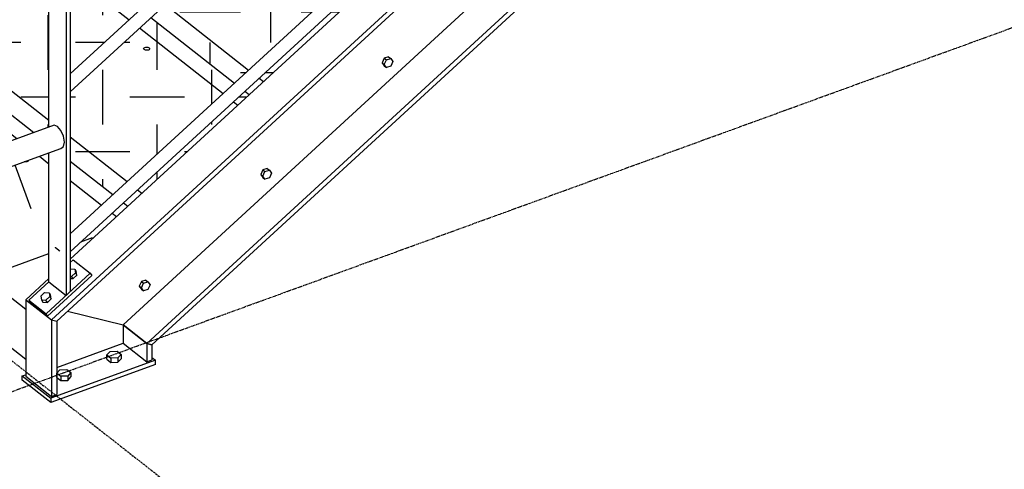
# Model space of a CAD drawing. Header units: millimetres. Extents: x 25 to 224619, y 20 to 11454.
# Tile 80 of 105: x 201639 to 203584, y 1393 to 2280. Entities that reach past the tile are written whole.
import ezdxf

# ---------------------------------------------------------------- set-up
doc = ezdxf.new("R2010")
doc.units = ezdxf.units.MM
doc.linetypes.add('DXK_LINE_DOT3', pattern=[5.9187, 2.979, -0.9799, 0.9799, -0.9799])
for name, color, linetype in [('ACIER_VISIBLE', 7, 'Continuous'), ('BOULONS', 7, 'Continuous'), ('MAILLAGE', 7, 'Continuous')]:
    doc.layers.add(name, color=color, linetype=linetype)
pattern_1 = [(19.967, (201362.31, 1898.63), (113.27, 242.55), [189.29, -189.29]), (109.967, (201418.95, 2019.9), (-242.55, 113.27), [189.29, -189.29])]
pattern_2 = [(90, (201372, 2288.79), (-107.748, 107.748), [107.748, -107.748]), (180, (201318.13, 2342.66), (-107.748, -107.748), [107.748, -107.748])]
pattern_3 = [(90, (201655.72, 2474.59), (-119.799, 119.799), [119.8, -119.8]), (180, (201595.82, 2534.49), (-119.799, -119.799), [119.8, -119.8])]

# ---------------------------------------------------------------- blocks, each defined once
blk = doc.blocks.new('GridLine-1649644-28270 - 28025')
at = {"layer": 'MAILLAGE', "color": 7, "linetype": 'DXK_LINE_DOT3'}
blk.add_line((198986.6, 3673.9), (202213, 1145.4), dxfattribs=at)
blk = doc.blocks.new('GridLine-1649644-29574 - 28025')
at = {"layer": 'MAILLAGE', "color": 7, "linetype": 'DXK_LINE_DOT3'}
blk.add_line((199324.7, 711.2), (207178.5, 3564.8), dxfattribs=at)
blk = doc.blocks.new('Part-1649644-28124 - 28025')
at = {"linetype": 'Continuous'}
h = blk.add_hatch(dxfattribs=at)
h.set_pattern_fill('', color=8, angle=19.9674, style=0, pattern_type=0)
h.set_pattern_definition(pattern_1)
h.paths.add_polyline_path([(201381.8, 1903.1), (201362.3, 1898.6), (201344.2, 1899.7), (201336.1, 1902.2), (201319.9, 1909), (201307.6, 1921), (201303.1, 1928.5), (201295.6, 1944.3), (201293, 1963.3), (201293, 2183.2), (201295.6, 2204), (201303.1, 2225.3), (201315, 2245.6), (201315.2, 2246.1), (201329.3, 2262.2), (201330.6, 2263.4), (201343.1, 2273.3), (201348.7, 2277.7), (201368.2, 2287.4), (201372, 2288.8), (201094.7, 2506.2), (201094.7, 2468), (200813.6, 2365.9), (200813.6, 2266.6), (201651.3, 1610.1), (201651.3, 1709.4), (201651.3, 1727.6), (201697, 1769.5), (201697, 2017.6), (201678.1, 2010.7), (201397.1, 1908.6)])
h = blk.add_hatch(dxfattribs=at)
h.set_pattern_fill('', color=8, angle=19.9674, style=0, pattern_type=0)
h.set_pattern_definition(pattern_1)
h.paths.add_polyline_path([(201357.7, 1946.7), (201368.2, 1949.1), (201633.7, 2045.6), (201666.9, 2057.6), (201416.4, 2254), (201383.2, 2241.9), (201381.8, 2241.4), (201371.3, 2236.1), (201362.2, 2229), (201352.9, 2218.3), (201346.5, 2207.4), (201342.6, 2196.4), (201341.2, 2185.1), (201341.2, 1965.2), (201342.6, 1955), (201343.8, 1952.4), (201348.2, 1948.1), (201350.5, 1947.1)])
h = blk.add_hatch(dxfattribs=at)
h.set_pattern_fill('', color=8, angle=19.9674, style=0, pattern_type=0)
h.set_pattern_definition(pattern_1)
h.paths.add_polyline_path([(201739, 1857.8), (201800.9, 1914.5), (201823.3, 1935.1), (201739, 2001.2)])
h = blk.add_hatch(dxfattribs=at)
h.set_pattern_fill('', color=8, angle=19.9674, style=0, pattern_type=0)
h.set_pattern_definition(pattern_1)
h.paths.add_polyline_path([(201739, 1808), (201830.1, 1891.6), (201852.6, 1912.2), (201844, 1918.9), (201821.6, 1898.3), (201739, 1822.6)])
at = {"layer": 'ACIER_VISIBLE', "color": 136, "linetype": 'Continuous'}
for p, q in [((201094.7, 2468), (201094.7, 2506.2)), ((200813.6, 2365.9), (201094.7, 2468)), ((201094.7, 2468), (201343.1, 2273.3)), ((200813.6, 2365.9), (201293, 1990.2)), ((200813.6, 2266.6), (200813.6, 2365.9)), ((201651.3, 1610.1), (200813.6, 2266.6)), ((201383.2, 2241.9), (201633.7, 2045.6)), ((201678.1, 2010.7), (201697, 1995.9)), ((201739, 1963), (201800.9, 1914.5)), ((201397.1, 1908.6), (201651.3, 1709.4)), ((201821.6, 1898.3), (201830.1, 1891.6))]:
    blk.add_line(p, q, dxfattribs=at)
blk = doc.blocks.new('Bolt-1649644-29527 - 28025')
at = {"layer": 'BOULONS', "color": 7, "linetype": 'Continuous'}
for p, q in [((201739, 1788.5), (201739.2, 1788.6)), ((201739, 1773.9), (201741.8, 1773.8)), ((201739.2, 1788.6), (201748, 1788.1)), ((201741.8, 1773.8), (201749.3, 1780.7)), ((201744.7, 1769.3), (201741.8, 1773.8)), ((201744.7, 1769.3), (201752.3, 1776.2)), ((201748, 1788.1), (201749.3, 1780.7)), ((201748, 1788.1), (201751, 1783.6)), ((201749.3, 1780.7), (201752.3, 1776.2)), ((201752.3, 1776.2), (201751, 1783.6)), ((201739, 1769.6), (201744.7, 1769.3)), ((201688.3, 1742), (201680.8, 1735)), ((201680.8, 1735), (201682.1, 1727.6)), ((201688.3, 1742), (201697.2, 1741.4)), ((201690.9, 1727.1), (201698.5, 1734)), ((201697.2, 1741.4), (201698.5, 1734)), ((201697.2, 1741.4), (201700.1, 1736.9)), ((201698.5, 1734), (201701.4, 1729.5)), ((201701.4, 1729.5), (201700.1, 1736.9)), ((201682.1, 1727.6), (201690.9, 1727.1)), ((201682.1, 1727.6), (201685, 1723.1)), ((201685, 1723.1), (201693.8, 1722.6)), ((201693.8, 1722.6), (201690.9, 1727.1)), ((201693.8, 1722.6), (201701.4, 1729.5))]:
    blk.add_line(p, q, dxfattribs=at)
blk = doc.blocks.new('Part-1649644-28129 - 28025')
at = {"linetype": 'Continuous'}
h = blk.add_hatch(dxfattribs=at)
h.set_pattern_fill('', color=8, angle=90, style=0, pattern_type=0)
h.set_pattern_definition(pattern_2)
h.paths.add_polyline_path([(201053.3, 2538.5), (201372, 2288.8), (201376.6, 2290.5), (201378.1, 2291), (201413.5, 2303.9), (201496.1, 2333.9), (201506.1, 2338.8), (201515.4, 2345.9), (201633.3, 2454), (201655.7, 2474.6), (201334.4, 2726.4), (201334.4, 2688.3), (201053.3, 2586.2)])
h = blk.add_hatch(dxfattribs=at)
h.set_pattern_fill('', color=8, angle=90, style=0, pattern_type=0)
h.set_pattern_definition(pattern_2)
h.paths.add_polyline_path([(201697, 2404.1), (201697, 2431.6), (201698.7, 2440.9), (201692.9, 2445.4), (201670.5, 2424.9)])
h = blk.add_hatch(dxfattribs=at)
h.set_pattern_fill('', color=8, angle=90, style=0, pattern_type=0)
h.set_pattern_definition(pattern_2)
h.paths.add_polyline_path([(201697, 2404.1), (201670.5, 2424.9), (201547, 2311.5), (201545.5, 2310.1), (201528.1, 2296.9), (201509.7, 2287.8), (201458, 2269.1), (201426.2, 2257.5), (201421, 2255.6), (201416.4, 2254), (201666.9, 2057.6), (201674.5, 2060.4), (201676.7, 2061.2), (201697, 2068.6)])
h = blk.add_hatch(dxfattribs=at)
h.set_pattern_fill('', color=8, angle=90, style=0, pattern_type=0)
h.set_pattern_definition(pattern_2)
h.paths.add_polyline_path([(201739, 2355.1), (201748.4, 2363.8), (201770.9, 2384.3), (201738.8, 2409.5), (201739, 2408.2)])
h = blk.add_hatch(dxfattribs=at)
h.set_pattern_fill('', color=8, angle=90, style=0, pattern_type=0)
h.set_pattern_definition(pattern_2)
h.paths.add_polyline_path([(201739, 2173.3), (201855.3, 2280), (201877.8, 2300.6), (201791.6, 2368.1), (201769.2, 2347.5), (201739, 2319.9)])
h = blk.add_hatch(dxfattribs=at)
h.set_pattern_fill('', color=8, angle=90, style=0, pattern_type=0)
h.set_pattern_definition(pattern_2)
h.paths.add_polyline_path([(202040.8, 2134.6), (202063.2, 2155.2), (201898.5, 2284.3), (201876.1, 2263.8)])
h = blk.add_hatch(dxfattribs=at)
h.set_pattern_fill('', color=8, angle=90, style=0, pattern_type=0)
h.set_pattern_definition(pattern_2)
h.paths.add_polyline_path([(201739, 2001.2), (201823.3, 1935.1), (201826.4, 1937.9), (201829.3, 1940.6), (201851.3, 1960.8), (202040.8, 2134.6), (201876.1, 2263.8), (201739, 2138)])
h = blk.add_hatch(dxfattribs=at)
h.set_pattern_fill('', color=8, angle=90, style=0, pattern_type=0)
h.set_pattern_definition(pattern_2)
h.paths.add_polyline_path([(201850.6, 1924.9), (201847.1, 1921.7), (201844, 1918.9), (201852.6, 1912.2), (201855.7, 1915), (201859.1, 1918.2), (201880.6, 1937.9), (202070.1, 2111.7), (202092.5, 2132.3), (202084, 2139), (202061.6, 2118.4), (201872, 1944.6)])
at = {"layer": 'ACIER_VISIBLE', "color": 136, "linetype": 'Continuous'}
for p, q in [((201334.4, 2688.3), (201334.4, 2726.4)), ((201053.3, 2586.2), (201334.4, 2688.3)), ((201334.4, 2688.3), (201633.3, 2454)), ((201053.3, 2586.2), (201413.5, 2303.9)), ((201053.3, 2538.5), (201053.3, 2586.2)), ((201053.3, 2538.5), (201372, 2288.8)), ((201670.5, 2424.9), (201697, 2404.1)), ((201739, 2371.2), (201748.4, 2363.8)), ((201769.2, 2347.5), (201855.3, 2280)), ((201458, 2269.1), (201697, 2081.7)), ((201876.1, 2263.8), (202040.8, 2134.6)), ((201416.4, 2254), (201666.9, 2057.6)), ((202061.6, 2118.4), (202070.1, 2111.7)), ((201739, 2048.8), (201851.3, 1960.8)), ((201739, 2001.2), (201823.3, 1935.1)), ((201872, 1944.6), (201880.6, 1937.9)), ((201844, 1918.9), (201852.6, 1912.2))]:
    blk.add_line(p, q, dxfattribs=at)
blk = doc.blocks.new('Part-1649644-28136 - 28025')
at = {"linetype": 'Continuous'}
h = blk.add_hatch(dxfattribs=at)
h.set_pattern_fill('', color=8, angle=90, style=0, pattern_type=0)
h.set_pattern_definition(pattern_3)
h.paths.add_polyline_path([(201293, 2758.8), (201655.7, 2474.6), (201658.8, 2477.4), (201662.3, 2480.6), (201683.7, 2500.3), (201698.8, 2514.1), (201873.3, 2674.1), (201895.7, 2694.7), (201574.1, 2946.7), (201574.1, 2908.6), (201293, 2806.5)])
h = blk.add_hatch(dxfattribs=at)
h.set_pattern_fill('', color=8, angle=90, style=0, pattern_type=0)
h.set_pattern_definition(pattern_3)
h.paths.add_polyline_path([(201738.8, 2409.5), (201770.9, 2384.3), (201774, 2387.2), (201776.8, 2389.8), (201798.9, 2410), (201988.4, 2583.9), (202010.8, 2604.4), (201932.9, 2665.5), (201910.5, 2645), (201730.4, 2479.8), (201728.9, 2478.4), (201727.1, 2476.7), (201729.5, 2474.9), (201731.1, 2463.1)])
h = blk.add_hatch(dxfattribs=at)
h.set_pattern_fill('', color=8, angle=90, style=0, pattern_type=0)
h.set_pattern_definition(pattern_3)
h.paths.add_polyline_path([(202095.3, 2500.1), (202117.7, 2520.7), (202031.6, 2588.2), (202009.1, 2567.6)])
h = blk.add_hatch(dxfattribs=at)
h.set_pattern_fill('', color=8, angle=90, style=0, pattern_type=0)
h.set_pattern_definition(pattern_3)
h.paths.add_polyline_path([(201791.6, 2368.1), (201877.8, 2300.6), (201880.9, 2303.4), (201884.3, 2306.6), (201905.8, 2326.3), (202095.3, 2500.1), (202009.1, 2567.6), (201819.6, 2393.8)])
h = blk.add_hatch(dxfattribs=at)
h.set_pattern_fill('', color=8, angle=90, style=0, pattern_type=0)
h.set_pattern_definition(pattern_3)
h.paths.add_polyline_path([(201898.5, 2284.3), (202063.2, 2155.2), (202066.3, 2158), (202069.8, 2161.2), (202091.3, 2180.9), (202280.8, 2354.7), (202303.2, 2375.3), (202138.5, 2504.4), (202116, 2483.9), (201926.5, 2310)])
h = blk.add_hatch(dxfattribs=at)
h.set_pattern_fill('', color=8, angle=90, style=0, pattern_type=0)
h.set_pattern_definition(pattern_3)
h.paths.add_polyline_path([(201698.7, 2440.9), (201700.9, 2452.7), (201699.5, 2451.5), (201696, 2448.3), (201692.9, 2445.4)])
h = blk.add_hatch(dxfattribs=at)
h.set_pattern_fill('', color=8, angle=90, style=0, pattern_type=0)
h.set_pattern_definition(pattern_3)
h.paths.add_polyline_path([(202084, 2139), (202092.5, 2132.3), (202120.5, 2158), (202310.1, 2331.8), (202332.5, 2352.4), (202323.9, 2359.1), (202301.5, 2338.5), (202112, 2164.7)])
at = {"layer": 'ACIER_VISIBLE', "color": 136, "linetype": 'Continuous'}
for p, q in [((201574.1, 2908.6), (201574.1, 2946.7)), ((201293, 2806.5), (201574.1, 2908.6)), ((201574.1, 2908.6), (201873.3, 2674.1)), ((201293, 2806.5), (201683.7, 2500.3)), ((201293, 2758.8), (201293, 2806.5)), ((201293, 2758.8), (201655.7, 2474.6)), ((201910.5, 2645), (201988.4, 2583.9)), ((202009.1, 2567.6), (202095.3, 2500.1)), ((202116, 2483.9), (202280.8, 2354.7)), ((201731.1, 2463.1), (201798.9, 2410)), ((201692.9, 2445.4), (201698.7, 2440.9)), ((201738.8, 2409.5), (201770.9, 2384.3)), ((201819.6, 2393.8), (201905.8, 2326.3)), ((201791.6, 2368.1), (201877.8, 2300.6)), ((202301.5, 2338.5), (202310.1, 2331.8)), ((201926.5, 2310), (202091.3, 2180.9)), ((201898.5, 2284.3), (202063.2, 2155.2)), ((202112, 2164.7), (202120.5, 2158)), ((202084, 2139), (202092.5, 2132.3))]:
    blk.add_line(p, q, dxfattribs=at)
blk = doc.blocks.new('Bolt-1649644-28377 - 28025')
at = {"layer": 'BOULONS', "color": 7, "linetype": 'Continuous'}
for p, q in [((201648.2, 1999.7), (201647.9, 1999.8)), ((201647.9, 1999.8), (201648.2, 1999.7)), ((201650, 1999.5), (201648.2, 1999.7)), ((201651.9, 1999.6), (201650, 1999.5)), ((201653.6, 2000), (201651.9, 1999.6)), ((201655, 2000.7), (201653.6, 2000)), ((201655.9, 2001.6), (201655, 2000.7)), ((201656.2, 2002.6), (201655.9, 2001.6)), ((201656.2, 2002.8), (201656.2, 2002.6)), ((201656.2, 2002.6), (201656.2, 2002.8))]:
    blk.add_line(p, q, dxfattribs=at)
blk = doc.blocks.new('Part-1649644-29520 - 28025')
at = {"layer": 'ACIER_VISIBLE', "color": 136, "linetype": 'Continuous'}
for p, q in [((201729.5, 2474.9), (201721.9, 2466.7)), ((201729.5, 2474.9), (201727.1, 2476.7)), ((201739, 2408.2), (201729.5, 2474.9)), ((201697, 2431.6), (201700.9, 2452.7)), ((201721.9, 2466.7), (201718.8, 2469.2)), ((201721.9, 2466.7), (201730.8, 2405.2)), ((201697, 2068.6), (201697, 2431.6)), ((201730.8, 2405.2), (201739, 2408.2)), ((201730.8, 2405.2), (201730.8, 1736.3)), ((201739, 2408.2), (201739, 1743.9)), ((201697, 1762.8), (201697, 2017.6)), ((201697, 1762.8), (201730.8, 1736.3)), ((201730.8, 1736.3), (201739, 1743.9))]:
    blk.add_line(p, q, dxfattribs=at)
blk = doc.blocks.new('Bolt-1649644-28566 - 28025')
at = {"layer": 'BOULONS', "color": 7, "linetype": 'Continuous'}
for p, q in [((201567.4, 2474.1), (201567.8, 2475.1)), ((201567.6, 2473.1), (201567.4, 2474.1)), ((201568.4, 2472.2), (201567.6, 2473.1)), ((201567.8, 2475.1), (201568.7, 2476)), ((201569.7, 2471.5), (201568.4, 2472.2)), ((201568.7, 2476), (201570, 2476.6)), ((201571.3, 2471), (201569.7, 2471.5)), ((201570, 2476.6), (201571.7, 2477.1)), ((201573.2, 2470.8), (201571.3, 2471)), ((201571.7, 2477.1), (201573.6, 2477.2)), ((201575, 2470.9), (201573.2, 2470.8)), ((201573.6, 2477.2), (201575.5, 2477)), ((201576.7, 2471.3), (201575, 2470.9)), ((201575.5, 2477), (201577.1, 2476.5)), ((201578.1, 2472), (201576.7, 2471.3)), ((201577.1, 2476.5), (201578.4, 2475.8)), ((201579, 2472.9), (201578.1, 2472)), ((201578.4, 2475.8), (201579.2, 2474.9)), ((201579.4, 2473.9), (201579, 2472.9)), ((201579.2, 2474.9), (201579.4, 2473.9)), ((201883.9, 2223.1), (201884.3, 2224.1)), ((201884.2, 2222.1), (201883.9, 2223.1)), ((201885, 2221.2), (201884.2, 2222.1)), ((201884.3, 2224.1), (201885.2, 2224.9)), ((201886.2, 2220.5), (201885, 2221.2)), ((201885.2, 2224.9), (201886.6, 2225.6)), ((201887.9, 2220), (201886.2, 2220.5)), ((201886.6, 2225.6), (201888.3, 2226.1)), ((201889.7, 2219.8), (201887.9, 2220)), ((201888.3, 2226.1), (201890.2, 2226.2)), ((201891.6, 2219.9), (201889.7, 2219.8)), ((201890.2, 2226.2), (201892, 2226)), ((201893.3, 2220.3), (201891.6, 2219.9)), ((201892, 2226), (201893.6, 2225.5)), ((201894.7, 2221), (201893.3, 2220.3)), ((201893.6, 2225.5), (201894.9, 2224.8)), ((201895.6, 2221.9), (201894.7, 2221)), ((201894.9, 2224.8), (201895.7, 2223.9)), ((201895.9, 2222.9), (201895.6, 2221.9)), ((201895.7, 2223.9), (201895.9, 2222.9))]:
    blk.add_line(p, q, dxfattribs=at)
blk = doc.blocks.new('Part-1649644-29412 - 28025')
at = {"layer": 'ACIER_VISIBLE', "color": 136, "linetype": 'Continuous'}
for p, q in [((201651.3, 1727.6), (201702, 1687.9)), ((201651.3, 1727.6), (201651.3, 1727.6)), ((201651.3, 1727.6), (201651.3, 1576.7)), ((201733.9, 1705.1), (201843.3, 1678.2)), ((201702, 1687.9), (201702, 1537)), ((201702, 1687.9), (201712.3, 1685.4)), ((201712.3, 1685.4), (201712.3, 1540.8)), ((201843.3, 1678.2), (201890, 1641.6)), ((201843.3, 1678.2), (201843.3, 1641.9)), ((201712.3, 1594.3), (201843.3, 1641.9)), ((201843.3, 1641.9), (201890, 1605.3)), ((201890, 1641.6), (201900.4, 1639)), ((201890, 1641.6), (201890, 1605.3)), ((201900.4, 1639), (201900.4, 1609.1)), ((201890, 1605.3), (201900.4, 1609.1)), ((201651.3, 1576.7), (201702, 1537)), ((201702, 1537), (201712.3, 1540.8))]:
    blk.add_line(p, q, dxfattribs=at)
blk = doc.blocks.new('Bolt-1649644-29363 - 28025')
at = {"layer": 'BOULONS', "color": 7, "linetype": 'Continuous'}
for p, q in [((201879.8, 1763.5), (201875.5, 1754.3)), ((201875.5, 1754.3), (201879.8, 1748.3)), ((201875.5, 1754.3), (201879.7, 1751)), ((201879.7, 1751), (201884, 1760.2)), ((201884, 1745), (201879.7, 1751)), ((201888.4, 1766.6), (201879.8, 1763.5)), ((201879.8, 1763.5), (201884, 1760.2)), ((201884, 1760.2), (201892.6, 1763.3)), ((201888.4, 1766.6), (201892.6, 1763.3)), ((201892.6, 1763.3), (201896.9, 1757.3)), ((201896.9, 1757.3), (201892.6, 1748.1)), ((201879.8, 1748.3), (201884, 1745)), ((201892.6, 1748.1), (201884, 1745))]:
    blk.add_line(p, q, dxfattribs=at)
blk = doc.blocks.new('Part-1649644-29372 - 28025')
at = {"layer": 'ACIER_VISIBLE', "color": 136, "linetype": 'Continuous'}
for p, q in [((204781.8, 4512.8), (201702, 1687.9)), ((204784.4, 4503.2), (201712.3, 1685.4)), ((201843.3, 1678.2), (204782.7, 4374.3)), ((201890, 1641.6), (204829.4, 4337.7)), ((201900.4, 1639), (204832, 4328.1)), ((201739, 1808), (202444.2, 2454.8)), ((201651.3, 1727.6), (201697, 1769.5)), ((201651.3, 1727.6), (201702, 1687.9)), ((201733.9, 1705.1), (201843.3, 1678.2)), ((201702, 1687.9), (201712.3, 1685.4)), ((201890, 1641.6), (201843.3, 1678.2)), ((201900.4, 1639), (201890, 1641.6))]:
    blk.add_line(p, q, dxfattribs=at)
blk = doc.blocks.new('Bolt-1649644-29410 - 28025')
at = {"layer": 'BOULONS', "color": 7, "linetype": 'Continuous'}
for p, q in [((202119.5, 1983.8), (202115.2, 1974.6)), ((202128.1, 1986.9), (202119.5, 1983.8)), ((202119.5, 1983.8), (202123.7, 1980.5)), ((202128.1, 1986.9), (202132.3, 1983.6)), ((202115.2, 1974.6), (202119.5, 1968.6)), ((202115.2, 1974.6), (202119.4, 1971.3)), ((202119.4, 1971.3), (202123.7, 1980.5)), ((202123.7, 1965.3), (202119.4, 1971.3)), ((202119.5, 1968.6), (202123.7, 1965.3)), ((202123.7, 1980.5), (202132.3, 1983.6)), ((202132.3, 1968.4), (202123.7, 1965.3)), ((202132.3, 1983.6), (202136.6, 1977.6)), ((202136.6, 1977.6), (202132.3, 1968.4))]:
    blk.add_line(p, q, dxfattribs=at)
blk = doc.blocks.new('Part-1649644-29413 - 28025')
at = {"layer": 'ACIER_VISIBLE', "color": 136, "linetype": 'Continuous'}
for p, q in [((201907.3, 1608.4), (201700.7, 1533.3)), ((201907.3, 1599.9), (201700.7, 1524.8)), ((201900.4, 1613.8), (201907.3, 1608.4)), ((201907.3, 1599.9), (201907.3, 1608.4)), ((201644.4, 1577.4), (201651.3, 1579.9)), ((201644.4, 1568.9), (201644.4, 1577.4)), ((201644.4, 1577.4), (201700.7, 1533.3)), ((201700.7, 1524.8), (201644.4, 1568.9)), ((201700.7, 1533.3), (201700.7, 1524.8))]:
    blk.add_line(p, q, dxfattribs=at)
blk = doc.blocks.new('Bolt-1649644-29415 - 28025')
at = {"layer": 'BOULONS', "color": 7, "linetype": 'Continuous'}
for p, q in [((201817.7, 1625.5), (201811.6, 1618.8)), ((201811.6, 1618.8), (201819.4, 1612.7)), ((201811.6, 1610.3), (201811.6, 1618.8)), ((201817.7, 1625.5), (201831.5, 1626)), ((201831.5, 1626), (201839.3, 1619.9)), ((201839.3, 1619.9), (201833.2, 1613.2)), ((201839.3, 1619.9), (201839.3, 1611.4)), ((201811.6, 1610.3), (201819.4, 1604.2)), ((201833.2, 1613.2), (201819.4, 1612.7)), ((201819.4, 1612.7), (201819.4, 1604.2)), ((201819.4, 1604.2), (201833.2, 1604.8)), ((201833.2, 1613.2), (201833.2, 1604.8)), ((201833.2, 1604.8), (201839.3, 1611.4)), ((201718.5, 1589.4), (201712.4, 1582.8)), ((201712.4, 1582.8), (201720.2, 1576.7)), ((201712.4, 1574.3), (201712.4, 1582.8)), ((201718.5, 1589.4), (201732.3, 1590)), ((201734.1, 1577.2), (201720.2, 1576.7)), ((201720.2, 1576.7), (201720.2, 1568.2)), ((201732.3, 1590), (201740.1, 1583.9)), ((201740.1, 1583.9), (201734.1, 1577.2)), ((201734.1, 1577.2), (201734.1, 1568.7)), ((201734.1, 1568.7), (201740.1, 1575.4)), ((201740.1, 1583.9), (201740.1, 1575.4)), ((201712.4, 1574.3), (201720.2, 1568.2)), ((201720.2, 1568.2), (201734.1, 1568.7))]:
    blk.add_line(p, q, dxfattribs=at)
blk = doc.blocks.new('Bolt-1649644-29503 - 28025')
at = {"layer": 'BOULONS', "color": 7, "linetype": 'Continuous'}
for p, q in [((202359.2, 2204.1), (202354.9, 2194.9)), ((202367.8, 2207.2), (202359.2, 2204.1)), ((202359.2, 2204.1), (202363.5, 2200.8)), ((202359.2, 2191.6), (202363.5, 2200.8)), ((202363.5, 2200.8), (202372, 2203.9)), ((202367.8, 2207.2), (202372, 2203.9)), ((202372, 2203.9), (202376.3, 2197.9)), ((202376.3, 2197.9), (202372, 2188.7)), ((202354.9, 2194.9), (202359.2, 2188.9)), ((202354.9, 2194.9), (202359.2, 2191.6)), ((202363.5, 2185.6), (202359.2, 2191.6)), ((202359.2, 2188.9), (202363.5, 2185.6)), ((202372, 2188.7), (202363.5, 2185.6))]:
    blk.add_line(p, q, dxfattribs=at)
blk = doc.blocks.new('Part-1649644-29526 - 28025')
at = {"layer": 'ACIER_VISIBLE', "color": 136, "linetype": 'Continuous'}
for p, q in [((201739, 1801.3), (201744.7, 1806.6)), ((201744.7, 1806.6), (201778.5, 1780.1)), ((201691.3, 1700.1), (201778.5, 1780.1)), ((201781.6, 1775.3), (201694.4, 1695.3)), ((201778.5, 1780.1), (201781.6, 1775.3)), ((201657.5, 1726.6), (201697, 1762.8)), ((201657.5, 1726.6), (201660.7, 1721.8)), ((201657.5, 1726.6), (201691.3, 1700.1)), ((201660.7, 1721.8), (201694.4, 1695.3)), ((201694.4, 1695.3), (201691.3, 1700.1))]:
    blk.add_line(p, q, dxfattribs=at)
blk = doc.blocks.new('Part-1649644-29544 - 28025')
at = {"layer": 'ACIER_VISIBLE', "color": 136, "linetype": 'Continuous'}
for p, q in [((201515.4, 2345.9), (201698.8, 2514.1)), ((201704.4, 2510.8), (201698.8, 2514.1)), ((201712.4, 2503.5), (201704.4, 2510.8)), ((201720.9, 2494.3), (201712.4, 2503.5)), ((201727.5, 2485.6), (201720.9, 2494.3)), ((201545.5, 2310.1), (201728.9, 2478.4)), ((201730.4, 2479.8), (201727.5, 2485.6)), ((201728.9, 2478.4), (201730.4, 2479.8)), ((201368.2, 2287.4), (201496.1, 2333.9)), ((201496.1, 2333.9), (201506.1, 2338.8)), ((201506.1, 2338.8), (201515.4, 2345.9)), ((201509.7, 2287.8), (201528.1, 2296.9)), ((201528.1, 2296.9), (201545.5, 2310.1)), ((201547, 2311.5), (201545.5, 2310.1)), ((201330.6, 2263.4), (201348.7, 2277.7)), ((201348.7, 2277.7), (201368.2, 2287.4)), ((201381.8, 2241.4), (201509.7, 2287.8)), ((201315.2, 2246.1), (201329.3, 2262.2)), ((201329.3, 2262.2), (201330.6, 2263.4)), ((201304.4, 2227.8), (201315.2, 2246.1)), ((201371.3, 2236.1), (201381.8, 2241.4)), ((201303.1, 2225.3), (201295.6, 2204)), ((201304.4, 2227.8), (201303.1, 2225.3)), ((201345.3, 2205.4), (201352.9, 2218.3)), ((201352.9, 2218.3), (201362.8, 2229.7)), ((201362.2, 2229), (201371.3, 2236.1)), ((201293, 2183.2), (201295.6, 2204)), ((201342.6, 2196.4), (201346.5, 2207.4)), ((201293, 1963.3), (201293, 2183.2)), ((201341.2, 2185.1), (201342.6, 2196.4)), ((201341.2, 1965.2), (201341.2, 2185.1)), ((201707.1, 2072.2), (201368.2, 1949.1)), ((201713.9, 2069.6), (201707.1, 2072.2)), ((201720.7, 2061.6), (201713.9, 2069.6)), ((201725.6, 2050.2), (201720.7, 2061.6)), ((201727.5, 2038.6), (201725.6, 2050.2)), ((201381.8, 1903.1), (201720.7, 2026.2)), ((201720.7, 2026.2), (201725.6, 2029.8)), ((201725.6, 2029.8), (201727.5, 2038.6)), ((201342.6, 1955), (201341.2, 1965.2)), ((201295.6, 1944.3), (201293, 1963.3)), ((201346.6, 1946.4), (201342.6, 1955)), ((201343.8, 1952.4), (201348.2, 1948.1)), ((201348.2, 1948.1), (201356, 1944.8)), ((201350.5, 1947.1), (201357.7, 1946.7)), ((201368.2, 1949.1), (201357.7, 1946.7)), ((201303.1, 1928.5), (201295.6, 1944.3)), ((201303.1, 1928.5), (201307.6, 1921)), ((201307.6, 1921), (201319.9, 1909)), ((201319.9, 1909), (201336.1, 1902.2)), ((201336.1, 1902.2), (201344.2, 1899.7)), ((201362.3, 1898.6), (201344.2, 1899.7)), ((201381.8, 1903.1), (201362.3, 1898.6))]:
    blk.add_line(p, q, dxfattribs=at)
blk = doc.blocks.new('Part-1649644-29547 - 28025')
at = {"layer": 'ACIER_VISIBLE', "color": 136, "linetype": 'Continuous'}
for p, q in [((201739, 2173.3), (202457.3, 2832.1)), ((201739, 2138), (202464.9, 2803.8))]:
    blk.add_line(p, q, dxfattribs=at)
blk = doc.blocks.new('Part-1649644-29548 - 28025')
at = {"layer": 'ACIER_VISIBLE', "color": 136, "linetype": 'Continuous'}
for p, q in [((201739, 1857.8), (202457.3, 2516.6)), ((201739, 1822.5), (202464.9, 2488.3)), ((201709.4, 1830.7), (201709.6, 1830.9)), ((201709.6, 1830.9), (201710.1, 1831.3)), ((201709.6, 1830.9), (201712.7, 1829)), ((201713.5, 1827.8), (201711.9, 1828.8)), ((201712.7, 1829), (201717.2, 1824.9)), ((201715.9, 1825.6), (201713.5, 1827.8)), ((201717.2, 1824.9), (201718.3, 1823.7))]:
    blk.add_line(p, q, dxfattribs=at)

msp = doc.modelspace()

# ---------------------------------------------------------------- block references
for name in ['Part-1649644-29547 - 28025', 'Part-1649644-29548 - 28025', 'Part-1649644-29372 - 28025', 'GridLine-1649644-28270 - 28025', 'GridLine-1649644-29574 - 28025', 'Part-1649644-28136 - 28025', 'Part-1649644-28129 - 28025', 'Part-1649644-29544 - 28025', 'Part-1649644-28124 - 28025', 'Bolt-1649644-28566 - 28025', 'Part-1649644-29520 - 28025', 'Bolt-1649644-29503 - 28025', 'Bolt-1649644-28377 - 28025', 'Bolt-1649644-29410 - 28025', 'Part-1649644-29526 - 28025', 'Bolt-1649644-29527 - 28025', 'Bolt-1649644-29363 - 28025', 'Part-1649644-29412 - 28025', 'Bolt-1649644-29415 - 28025', 'Part-1649644-29413 - 28025']:
    msp.add_blockref(name, (0, 0))

doc.saveas('drawing.dxf')
